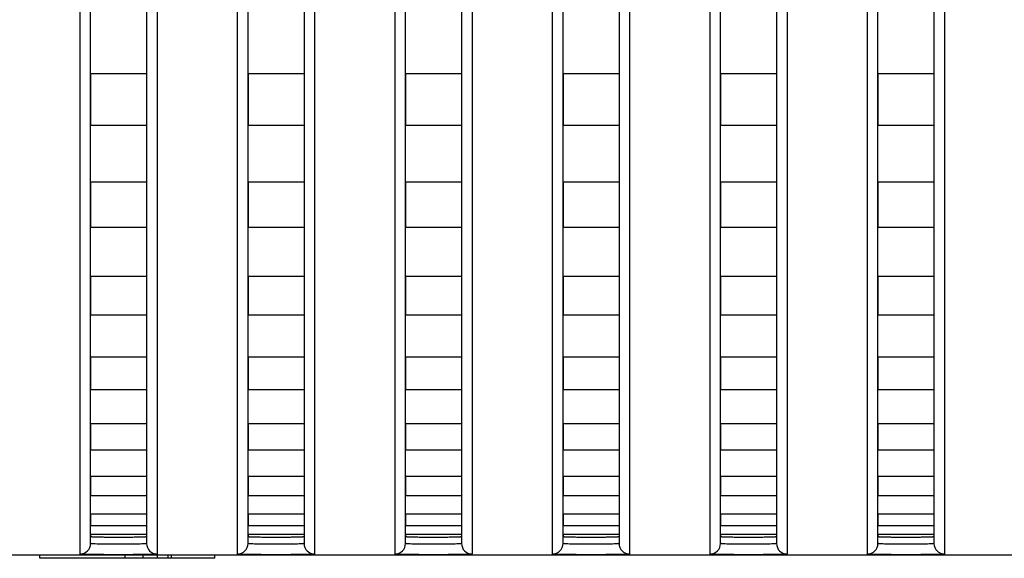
# Model space of a CAD drawing. Header units: millimetres. Extents: x -6054 to 364, y -1866 to 3094.
# Tile 256 of 256: x -4218 to -4190, y 1484 to 1499. Entities that reach past the tile are written whole.
import ezdxf

# ---------------------------------------------------------------- set-up
doc = ezdxf.new("R2010")
doc.units = ezdxf.units.MM
doc.header["$LTSCALE"] = 65.395
doc.layers.get('0').update_dxf_attribs({"linetype": 'CONTINUOUS'})

msp = doc.modelspace()

# ---------------------------------------------------------------- linework, layer by layer
at = {"linetype": 'Continuous'}
for p, q in [((-4215.723, 1484.478), (-4215.723, 1514.359)), ((-4214.123, 1514.359), (-4214.123, 1484.478)), ((-4211.223, 1484.478), (-4211.223, 1514.359)), ((-4209.623, 1514.359), (-4209.623, 1484.478)), ((-4206.723, 1484.478), (-4206.723, 1514.359)), ((-4205.123, 1514.359), (-4205.123, 1484.478)), ((-4202.223, 1484.478), (-4202.223, 1514.359)), ((-4200.623, 1514.359), (-4200.623, 1484.478)), ((-4197.723, 1484.478), (-4197.723, 1514.359)), ((-4196.123, 1514.359), (-4196.123, 1484.478)), ((-4193.223, 1484.478), (-4193.223, 1514.359)), ((-4191.623, 1514.359), (-4191.623, 1484.478)), ((-4216.023, 1484.178), (-4216.023, 1513.867)), ((-4213.823, 1513.867), (-4213.823, 1484.178)), ((-4211.523, 1484.178), (-4211.523, 1513.867)), ((-4209.323, 1513.867), (-4209.323, 1484.178)), ((-4207.023, 1484.178), (-4207.023, 1513.867)), ((-4204.823, 1513.867), (-4204.823, 1484.178)), ((-4202.523, 1484.178), (-4202.523, 1513.867)), ((-4200.323, 1513.867), (-4200.323, 1484.178)), ((-4198.023, 1484.178), (-4198.023, 1513.867)), ((-4195.823, 1513.867), (-4195.823, 1484.178)), ((-4193.523, 1484.178), (-4193.523, 1513.867)), ((-4191.323, 1513.867), (-4191.323, 1484.178)), ((-4215.723, 1497.91), (-4215.723, 1496.425)), ((-4215.723, 1497.91), (-4215.723, 1496.425)), ((-4214.123, 1497.91), (-4215.723, 1497.91)), ((-4214.123, 1497.91), (-4215.723, 1497.91)), ((-4214.123, 1497.91), (-4214.123, 1496.425)), ((-4214.123, 1497.91), (-4214.123, 1496.425)), ((-4211.223, 1497.91), (-4211.223, 1496.425)), ((-4211.223, 1497.91), (-4211.223, 1496.425)), ((-4209.623, 1497.91), (-4211.223, 1497.91)), ((-4209.623, 1497.91), (-4211.223, 1497.91)), ((-4209.623, 1497.91), (-4209.623, 1496.425)), ((-4209.623, 1497.91), (-4209.623, 1496.425)), ((-4206.723, 1497.91), (-4206.723, 1496.425)), ((-4206.723, 1497.91), (-4206.723, 1496.425)), ((-4205.123, 1497.91), (-4206.723, 1497.91)), ((-4205.123, 1497.91), (-4206.723, 1497.91)), ((-4205.123, 1497.91), (-4205.123, 1496.425)), ((-4205.123, 1497.91), (-4205.123, 1496.425)), ((-4202.223, 1497.91), (-4202.223, 1496.425)), ((-4202.223, 1497.91), (-4202.223, 1496.425)), ((-4200.623, 1497.91), (-4202.223, 1497.91)), ((-4200.623, 1497.91), (-4202.223, 1497.91)), ((-4200.623, 1497.91), (-4200.623, 1496.425)), ((-4200.623, 1497.91), (-4200.623, 1496.425)), ((-4197.723, 1497.91), (-4197.723, 1496.425)), ((-4197.723, 1497.91), (-4197.723, 1496.425)), ((-4196.123, 1497.91), (-4197.723, 1497.91)), ((-4196.123, 1497.91), (-4197.723, 1497.91)), ((-4196.123, 1497.91), (-4196.123, 1496.425)), ((-4196.123, 1497.91), (-4196.123, 1496.425)), ((-4193.223, 1497.91), (-4193.223, 1496.425)), ((-4193.223, 1497.91), (-4193.223, 1496.425)), ((-4191.623, 1497.91), (-4193.223, 1497.91)), ((-4191.623, 1497.91), (-4193.223, 1497.91)), ((-4191.623, 1497.91), (-4191.623, 1496.425)), ((-4191.623, 1497.91), (-4191.623, 1496.425)), ((-4214.123, 1496.425), (-4215.723, 1496.425)), ((-4214.123, 1496.425), (-4215.723, 1496.425)), ((-4209.623, 1496.425), (-4211.223, 1496.425)), ((-4209.623, 1496.425), (-4211.223, 1496.425)), ((-4205.123, 1496.425), (-4206.723, 1496.425)), ((-4205.123, 1496.425), (-4206.723, 1496.425)), ((-4200.623, 1496.425), (-4202.223, 1496.425)), ((-4200.623, 1496.425), (-4202.223, 1496.425)), ((-4196.123, 1496.425), (-4197.723, 1496.425)), ((-4196.123, 1496.425), (-4197.723, 1496.425)), ((-4191.623, 1496.425), (-4193.223, 1496.425)), ((-4191.623, 1496.425), (-4193.223, 1496.425)), ((-4215.723, 1494.806), (-4215.723, 1493.513)), ((-4215.723, 1494.806), (-4215.723, 1493.513)), ((-4214.123, 1494.806), (-4215.723, 1494.806)), ((-4214.123, 1494.806), (-4215.723, 1494.806)), ((-4214.123, 1494.806), (-4214.123, 1493.513)), ((-4214.123, 1494.806), (-4214.123, 1493.513)), ((-4211.223, 1494.806), (-4211.223, 1493.513)), ((-4211.223, 1494.806), (-4211.223, 1493.513)), ((-4209.623, 1494.806), (-4211.223, 1494.806)), ((-4209.623, 1494.806), (-4211.223, 1494.806)), ((-4209.623, 1494.806), (-4209.623, 1493.513)), ((-4209.623, 1494.806), (-4209.623, 1493.513)), ((-4206.723, 1494.806), (-4206.723, 1493.513)), ((-4206.723, 1494.806), (-4206.723, 1493.513)), ((-4205.123, 1494.806), (-4206.723, 1494.806)), ((-4205.123, 1494.806), (-4206.723, 1494.806)), ((-4205.123, 1494.806), (-4205.123, 1493.513)), ((-4205.123, 1494.806), (-4205.123, 1493.513)), ((-4202.223, 1494.806), (-4202.223, 1493.513)), ((-4202.223, 1494.806), (-4202.223, 1493.513)), ((-4200.623, 1494.806), (-4202.223, 1494.806)), ((-4200.623, 1494.806), (-4202.223, 1494.806)), ((-4200.623, 1494.806), (-4200.623, 1493.513)), ((-4200.623, 1494.806), (-4200.623, 1493.513)), ((-4197.723, 1494.806), (-4197.723, 1493.513)), ((-4197.723, 1494.806), (-4197.723, 1493.513)), ((-4196.123, 1494.806), (-4197.723, 1494.806)), ((-4196.123, 1494.806), (-4197.723, 1494.806)), ((-4196.123, 1494.806), (-4196.123, 1493.513)), ((-4196.123, 1494.806), (-4196.123, 1493.513)), ((-4193.223, 1494.806), (-4193.223, 1493.513)), ((-4193.223, 1494.806), (-4193.223, 1493.513)), ((-4191.623, 1494.806), (-4193.223, 1494.806)), ((-4191.623, 1494.806), (-4193.223, 1494.806)), ((-4191.623, 1494.806), (-4191.623, 1493.513)), ((-4191.623, 1494.806), (-4191.623, 1493.513)), ((-4214.123, 1493.513), (-4215.723, 1493.513)), ((-4214.123, 1493.513), (-4215.723, 1493.513)), ((-4209.623, 1493.513), (-4211.223, 1493.513)), ((-4209.623, 1493.513), (-4211.223, 1493.513)), ((-4205.123, 1493.513), (-4206.723, 1493.513)), ((-4205.123, 1493.513), (-4206.723, 1493.513)), ((-4200.623, 1493.513), (-4202.223, 1493.513)), ((-4200.623, 1493.513), (-4202.223, 1493.513)), ((-4196.123, 1493.513), (-4197.723, 1493.513)), ((-4196.123, 1493.513), (-4197.723, 1493.513)), ((-4191.623, 1493.513), (-4193.223, 1493.513)), ((-4191.623, 1493.513), (-4193.223, 1493.513)), ((-4215.723, 1492.112), (-4215.723, 1491.001)), ((-4215.723, 1492.112), (-4215.723, 1491.001)), ((-4214.123, 1492.112), (-4215.723, 1492.112)), ((-4214.123, 1492.112), (-4215.723, 1492.112)), ((-4214.123, 1492.112), (-4214.123, 1491.001)), ((-4214.123, 1492.112), (-4214.123, 1491.001)), ((-4211.223, 1492.112), (-4211.223, 1491.001)), ((-4211.223, 1492.112), (-4211.223, 1491.001)), ((-4209.623, 1492.112), (-4211.223, 1492.112)), ((-4209.623, 1492.112), (-4211.223, 1492.112)), ((-4209.623, 1492.112), (-4209.623, 1491.001)), ((-4209.623, 1492.112), (-4209.623, 1491.001)), ((-4206.723, 1492.112), (-4206.723, 1491.001)), ((-4206.723, 1492.112), (-4206.723, 1491.001)), ((-4205.123, 1492.112), (-4206.723, 1492.112)), ((-4205.123, 1492.112), (-4206.723, 1492.112)), ((-4205.123, 1492.112), (-4205.123, 1491.001)), ((-4205.123, 1492.112), (-4205.123, 1491.001)), ((-4202.223, 1492.112), (-4202.223, 1491.001)), ((-4202.223, 1492.112), (-4202.223, 1491.001)), ((-4200.623, 1492.112), (-4202.223, 1492.112)), ((-4200.623, 1492.112), (-4202.223, 1492.112)), ((-4200.623, 1492.112), (-4200.623, 1491.001)), ((-4200.623, 1492.112), (-4200.623, 1491.001)), ((-4197.723, 1492.112), (-4197.723, 1491.001)), ((-4197.723, 1492.112), (-4197.723, 1491.001)), ((-4196.123, 1492.112), (-4197.723, 1492.112)), ((-4196.123, 1492.112), (-4197.723, 1492.112)), ((-4196.123, 1492.112), (-4196.123, 1491.001)), ((-4196.123, 1492.112), (-4196.123, 1491.001)), ((-4193.223, 1492.112), (-4193.223, 1491.001)), ((-4193.223, 1492.112), (-4193.223, 1491.001)), ((-4191.623, 1492.112), (-4193.223, 1492.112)), ((-4191.623, 1492.112), (-4193.223, 1492.112)), ((-4191.623, 1492.112), (-4191.623, 1491.001)), ((-4191.623, 1492.112), (-4191.623, 1491.001)), ((-4214.123, 1491.001), (-4215.723, 1491.001)), ((-4214.123, 1491.001), (-4215.723, 1491.001)), ((-4209.623, 1491.001), (-4211.223, 1491.001)), ((-4209.623, 1491.001), (-4211.223, 1491.001)), ((-4205.123, 1491.001), (-4206.723, 1491.001)), ((-4205.123, 1491.001), (-4206.723, 1491.001)), ((-4200.623, 1491.001), (-4202.223, 1491.001)), ((-4200.623, 1491.001), (-4202.223, 1491.001)), ((-4196.123, 1491.001), (-4197.723, 1491.001)), ((-4196.123, 1491.001), (-4197.723, 1491.001)), ((-4191.623, 1491.001), (-4193.223, 1491.001)), ((-4191.623, 1491.001), (-4193.223, 1491.001)), ((-4215.723, 1489.808), (-4215.723, 1488.875)), ((-4215.723, 1489.808), (-4215.723, 1488.875)), ((-4214.123, 1489.808), (-4215.723, 1489.808)), ((-4214.123, 1489.808), (-4215.723, 1489.808)), ((-4214.123, 1489.808), (-4214.123, 1488.875)), ((-4214.123, 1489.808), (-4214.123, 1488.875)), ((-4211.223, 1489.808), (-4211.223, 1488.875)), ((-4211.223, 1489.808), (-4211.223, 1488.875)), ((-4209.623, 1489.808), (-4211.223, 1489.808)), ((-4209.623, 1489.808), (-4211.223, 1489.808)), ((-4209.623, 1489.808), (-4209.623, 1488.875)), ((-4209.623, 1489.808), (-4209.623, 1488.875)), ((-4206.723, 1489.808), (-4206.723, 1488.875)), ((-4206.723, 1489.808), (-4206.723, 1488.875)), ((-4205.123, 1489.808), (-4206.723, 1489.808)), ((-4205.123, 1489.808), (-4206.723, 1489.808)), ((-4205.123, 1489.808), (-4205.123, 1488.875)), ((-4205.123, 1489.808), (-4205.123, 1488.875)), ((-4202.223, 1489.808), (-4202.223, 1488.875)), ((-4202.223, 1489.808), (-4202.223, 1488.875)), ((-4200.623, 1489.808), (-4202.223, 1489.808)), ((-4200.623, 1489.808), (-4202.223, 1489.808)), ((-4200.623, 1489.808), (-4200.623, 1488.875)), ((-4200.623, 1489.808), (-4200.623, 1488.875)), ((-4197.723, 1489.808), (-4197.723, 1488.875)), ((-4197.723, 1489.808), (-4197.723, 1488.875)), ((-4196.123, 1489.808), (-4197.723, 1489.808)), ((-4196.123, 1489.808), (-4197.723, 1489.808)), ((-4196.123, 1489.808), (-4196.123, 1488.875)), ((-4196.123, 1489.808), (-4196.123, 1488.875)), ((-4193.223, 1489.808), (-4193.223, 1488.875)), ((-4193.223, 1489.808), (-4193.223, 1488.875)), ((-4191.623, 1489.808), (-4193.223, 1489.808)), ((-4191.623, 1489.808), (-4193.223, 1489.808)), ((-4191.623, 1489.808), (-4191.623, 1488.875)), ((-4191.623, 1489.808), (-4191.623, 1488.875)), ((-4214.123, 1488.875), (-4215.723, 1488.875)), ((-4214.123, 1488.875), (-4215.723, 1488.875)), ((-4209.623, 1488.875), (-4211.223, 1488.875)), ((-4209.623, 1488.875), (-4211.223, 1488.875)), ((-4205.123, 1488.875), (-4206.723, 1488.875)), ((-4205.123, 1488.875), (-4206.723, 1488.875)), ((-4200.623, 1488.875), (-4202.223, 1488.875)), ((-4200.623, 1488.875), (-4202.223, 1488.875)), ((-4196.123, 1488.875), (-4197.723, 1488.875)), ((-4196.123, 1488.875), (-4197.723, 1488.875)), ((-4191.623, 1488.875), (-4193.223, 1488.875)), ((-4191.623, 1488.875), (-4193.223, 1488.875)), ((-4215.723, 1487.894), (-4215.723, 1487.148)), ((-4215.723, 1487.894), (-4215.723, 1487.148)), ((-4214.123, 1487.894), (-4215.723, 1487.894)), ((-4214.123, 1487.894), (-4215.723, 1487.894)), ((-4214.123, 1487.894), (-4214.123, 1487.148)), ((-4214.123, 1487.894), (-4214.123, 1487.148)), ((-4211.223, 1487.894), (-4211.223, 1487.148)), ((-4211.223, 1487.894), (-4211.223, 1487.148)), ((-4209.623, 1487.894), (-4211.223, 1487.894)), ((-4209.623, 1487.894), (-4211.223, 1487.894)), ((-4209.623, 1487.894), (-4209.623, 1487.148)), ((-4209.623, 1487.894), (-4209.623, 1487.148)), ((-4206.723, 1487.894), (-4206.723, 1487.148)), ((-4206.723, 1487.894), (-4206.723, 1487.148)), ((-4205.123, 1487.894), (-4206.723, 1487.894)), ((-4205.123, 1487.894), (-4206.723, 1487.894)), ((-4205.123, 1487.894), (-4205.123, 1487.148)), ((-4205.123, 1487.894), (-4205.123, 1487.148)), ((-4202.223, 1487.894), (-4202.223, 1487.148)), ((-4202.223, 1487.894), (-4202.223, 1487.148)), ((-4200.623, 1487.894), (-4202.223, 1487.894)), ((-4200.623, 1487.894), (-4202.223, 1487.894)), ((-4200.623, 1487.894), (-4200.623, 1487.148)), ((-4200.623, 1487.894), (-4200.623, 1487.148)), ((-4197.723, 1487.894), (-4197.723, 1487.148)), ((-4197.723, 1487.894), (-4197.723, 1487.148)), ((-4196.123, 1487.894), (-4197.723, 1487.894)), ((-4196.123, 1487.894), (-4197.723, 1487.894)), ((-4196.123, 1487.894), (-4196.123, 1487.148)), ((-4196.123, 1487.894), (-4196.123, 1487.148)), ((-4193.223, 1487.894), (-4193.223, 1487.148)), ((-4193.223, 1487.894), (-4193.223, 1487.148)), ((-4191.623, 1487.894), (-4193.223, 1487.894)), ((-4191.623, 1487.894), (-4193.223, 1487.894)), ((-4191.623, 1487.894), (-4191.623, 1487.148)), ((-4191.623, 1487.894), (-4191.623, 1487.148)), ((-4214.123, 1487.148), (-4215.723, 1487.148)), ((-4214.123, 1487.148), (-4215.723, 1487.148)), ((-4209.623, 1487.148), (-4211.223, 1487.148)), ((-4209.623, 1487.148), (-4211.223, 1487.148)), ((-4205.123, 1487.148), (-4206.723, 1487.148)), ((-4205.123, 1487.148), (-4206.723, 1487.148)), ((-4200.623, 1487.148), (-4202.223, 1487.148)), ((-4200.623, 1487.148), (-4202.223, 1487.148)), ((-4196.123, 1487.148), (-4197.723, 1487.148)), ((-4196.123, 1487.148), (-4197.723, 1487.148)), ((-4191.623, 1487.148), (-4193.223, 1487.148)), ((-4191.623, 1487.148), (-4193.223, 1487.148)), ((-4215.723, 1486.389), (-4215.723, 1485.837)), ((-4215.723, 1486.389), (-4215.723, 1485.837)), ((-4214.123, 1486.389), (-4215.723, 1486.389)), ((-4214.123, 1486.389), (-4215.723, 1486.389)), ((-4214.123, 1486.389), (-4214.123, 1485.837)), ((-4214.123, 1486.389), (-4214.123, 1485.837)), ((-4211.223, 1486.389), (-4211.223, 1485.837)), ((-4211.223, 1486.389), (-4211.223, 1485.837)), ((-4209.623, 1486.389), (-4211.223, 1486.389)), ((-4209.623, 1486.389), (-4211.223, 1486.389)), ((-4209.623, 1486.389), (-4209.623, 1485.837)), ((-4209.623, 1486.389), (-4209.623, 1485.837)), ((-4206.723, 1486.389), (-4206.723, 1485.837)), ((-4206.723, 1486.389), (-4206.723, 1485.837)), ((-4205.123, 1486.389), (-4206.723, 1486.389)), ((-4205.123, 1486.389), (-4206.723, 1486.389)), ((-4205.123, 1486.389), (-4205.123, 1485.837)), ((-4205.123, 1486.389), (-4205.123, 1485.837)), ((-4202.223, 1486.389), (-4202.223, 1485.837)), ((-4202.223, 1486.389), (-4202.223, 1485.837)), ((-4200.623, 1486.389), (-4202.223, 1486.389)), ((-4200.623, 1486.389), (-4202.223, 1486.389)), ((-4200.623, 1486.389), (-4200.623, 1485.837)), ((-4200.623, 1486.389), (-4200.623, 1485.837)), ((-4197.723, 1486.389), (-4197.723, 1485.837)), ((-4197.723, 1486.389), (-4197.723, 1485.837)), ((-4196.123, 1486.389), (-4197.723, 1486.389)), ((-4196.123, 1486.389), (-4197.723, 1486.389)), ((-4196.123, 1486.389), (-4196.123, 1485.837)), ((-4196.123, 1486.389), (-4196.123, 1485.837)), ((-4193.223, 1486.389), (-4193.223, 1485.837)), ((-4193.223, 1486.389), (-4193.223, 1485.837)), ((-4191.623, 1486.389), (-4193.223, 1486.389)), ((-4191.623, 1486.389), (-4193.223, 1486.389)), ((-4191.623, 1486.389), (-4191.623, 1485.837)), ((-4191.623, 1486.389), (-4191.623, 1485.837)), ((-4214.123, 1485.837), (-4215.723, 1485.837)), ((-4214.123, 1485.837), (-4215.723, 1485.837)), ((-4209.623, 1485.837), (-4211.223, 1485.837)), ((-4209.623, 1485.837), (-4211.223, 1485.837)), ((-4205.123, 1485.837), (-4206.723, 1485.837)), ((-4205.123, 1485.837), (-4206.723, 1485.837)), ((-4200.623, 1485.837), (-4202.223, 1485.837)), ((-4200.623, 1485.837), (-4202.223, 1485.837)), ((-4196.123, 1485.837), (-4197.723, 1485.837)), ((-4196.123, 1485.837), (-4197.723, 1485.837)), ((-4191.623, 1485.837), (-4193.223, 1485.837)), ((-4191.623, 1485.837), (-4193.223, 1485.837)), ((-4215.723, 1485.315), (-4215.723, 1484.98)), ((-4215.723, 1485.315), (-4215.723, 1484.98)), ((-4214.123, 1485.315), (-4215.723, 1485.315)), ((-4214.123, 1485.315), (-4215.723, 1485.315)), ((-4214.123, 1485.315), (-4214.123, 1484.98)), ((-4214.123, 1485.315), (-4214.123, 1484.98)), ((-4211.223, 1485.315), (-4211.223, 1484.98)), ((-4211.223, 1485.315), (-4211.223, 1484.98)), ((-4209.623, 1485.315), (-4211.223, 1485.315)), ((-4209.623, 1485.315), (-4211.223, 1485.315)), ((-4209.623, 1485.315), (-4209.623, 1484.98)), ((-4209.623, 1485.315), (-4209.623, 1484.98)), ((-4206.723, 1485.315), (-4206.723, 1484.98)), ((-4206.723, 1485.315), (-4206.723, 1484.98)), ((-4205.123, 1485.315), (-4206.723, 1485.315)), ((-4205.123, 1485.315), (-4206.723, 1485.315)), ((-4205.123, 1485.315), (-4205.123, 1484.98)), ((-4205.123, 1485.315), (-4205.123, 1484.98)), ((-4202.223, 1485.315), (-4202.223, 1484.98)), ((-4202.223, 1485.315), (-4202.223, 1484.98)), ((-4200.623, 1485.315), (-4202.223, 1485.315)), ((-4200.623, 1485.315), (-4202.223, 1485.315)), ((-4200.623, 1485.315), (-4200.623, 1484.98)), ((-4200.623, 1485.315), (-4200.623, 1484.98)), ((-4197.723, 1485.315), (-4197.723, 1484.98)), ((-4197.723, 1485.315), (-4197.723, 1484.98)), ((-4196.123, 1485.315), (-4197.723, 1485.315)), ((-4196.123, 1485.315), (-4197.723, 1485.315)), ((-4196.123, 1485.315), (-4196.123, 1484.98)), ((-4196.123, 1485.315), (-4196.123, 1484.98)), ((-4193.223, 1485.315), (-4193.223, 1484.98)), ((-4193.223, 1485.315), (-4193.223, 1484.98)), ((-4191.623, 1485.315), (-4193.223, 1485.315)), ((-4191.623, 1485.315), (-4193.223, 1485.315)), ((-4191.623, 1485.315), (-4191.623, 1484.98)), ((-4191.623, 1485.315), (-4191.623, 1484.98)), ((-4214.123, 1484.98), (-4215.723, 1484.98)), ((-4214.123, 1484.98), (-4215.723, 1484.98)), ((-4209.623, 1484.98), (-4211.223, 1484.98)), ((-4209.623, 1484.98), (-4211.223, 1484.98)), ((-4205.123, 1484.98), (-4206.723, 1484.98)), ((-4205.123, 1484.98), (-4206.723, 1484.98)), ((-4200.623, 1484.98), (-4202.223, 1484.98)), ((-4200.623, 1484.98), (-4202.223, 1484.98)), ((-4196.123, 1484.98), (-4197.723, 1484.98)), ((-4196.123, 1484.98), (-4197.723, 1484.98)), ((-4191.623, 1484.98), (-4193.223, 1484.98)), ((-4191.623, 1484.98), (-4193.223, 1484.98)), ((-4215.723, 1484.731), (-4215.723, 1484.678)), ((-4215.723, 1484.731), (-4215.723, 1484.678)), ((-4214.123, 1484.731), (-4215.723, 1484.731)), ((-4214.123, 1484.731), (-4215.723, 1484.731)), ((-4214.123, 1484.731), (-4214.123, 1484.678)), ((-4214.123, 1484.731), (-4214.123, 1484.678)), ((-4211.223, 1484.731), (-4211.223, 1484.678)), ((-4211.223, 1484.731), (-4211.223, 1484.678)), ((-4209.623, 1484.731), (-4211.223, 1484.731)), ((-4209.623, 1484.731), (-4211.223, 1484.731)), ((-4209.623, 1484.731), (-4209.623, 1484.678)), ((-4209.623, 1484.731), (-4209.623, 1484.678)), ((-4206.723, 1484.731), (-4206.723, 1484.678)), ((-4206.723, 1484.731), (-4206.723, 1484.678)), ((-4205.123, 1484.731), (-4206.723, 1484.731)), ((-4205.123, 1484.731), (-4206.723, 1484.731)), ((-4205.123, 1484.731), (-4205.123, 1484.678)), ((-4205.123, 1484.731), (-4205.123, 1484.678)), ((-4202.223, 1484.731), (-4202.223, 1484.678)), ((-4202.223, 1484.731), (-4202.223, 1484.678)), ((-4200.623, 1484.731), (-4202.223, 1484.731)), ((-4200.623, 1484.731), (-4202.223, 1484.731)), ((-4200.623, 1484.731), (-4200.623, 1484.678)), ((-4200.623, 1484.731), (-4200.623, 1484.678)), ((-4197.723, 1484.731), (-4197.723, 1484.678)), ((-4197.723, 1484.731), (-4197.723, 1484.678)), ((-4196.123, 1484.731), (-4197.723, 1484.731)), ((-4196.123, 1484.731), (-4197.723, 1484.731)), ((-4196.123, 1484.731), (-4196.123, 1484.678)), ((-4196.123, 1484.731), (-4196.123, 1484.678)), ((-4193.223, 1484.731), (-4193.223, 1484.678)), ((-4193.223, 1484.731), (-4193.223, 1484.678)), ((-4191.623, 1484.731), (-4193.223, 1484.731)), ((-4191.623, 1484.731), (-4193.223, 1484.731)), ((-4191.623, 1484.731), (-4191.623, 1484.678)), ((-4191.623, 1484.731), (-4191.623, 1484.678)), ((-4432.673, 1484.154), (-3353.673, 1484.154)), ((-4217.173, 1484.054), (-4217.173, 1484.154)), ((-4214.73, 1484.054), (-4214.73, 1484.154)), ((-4214.221, 1484.054), (-4214.221, 1484.154)), ((-4213.814, 1484.054), (-4213.814, 1484.154)), ((-4213.508, 1484.054), (-4213.508, 1484.154)), ((-4213.407, 1484.054), (-4213.407, 1484.154)), ((-4212.173, 1484.054), (-4212.173, 1484.154)), ((-4212.173, 1484.054), (-4217.173, 1484.054))]:
    msp.add_line(p, q, dxfattribs=at)
for centre, start, end in [((-4216.023, 1484.478), 269.9896, 359.9896), ((-4213.823, 1484.478), 180.0104, 270.0104), ((-4211.523, 1484.478), 269.9896, 359.9896), ((-4209.323, 1484.478), 180.0104, 270.0104), ((-4207.023, 1484.478), 269.9896, 359.9896), ((-4204.823, 1484.478), 180.0104, 270.0104), ((-4202.523, 1484.478), 269.9896, 359.9896), ((-4200.323, 1484.478), 180.0104, 270.0104), ((-4198.023, 1484.478), 269.9896, 359.9896), ((-4195.823, 1484.478), 180.0104, 270.0104), ((-4193.523, 1484.478), 269.9896, 359.9896), ((-4191.323, 1484.478), 180.0104, 270.0104)]:
    msp.add_arc(centre, 0.3, start, end, dxfattribs=at)
for points, knots in [([(-4215.723, 1484.678), (-4215.723, 1484.676), (-4215.716, 1484.675), (-4215.706, 1484.673), (-4215.686, 1484.672), (-4215.66, 1484.67), (-4215.626, 1484.668), (-4215.569, 1484.667), (-4215.482, 1484.665), (-4215.362, 1484.663), (-4215.225, 1484.662), (-4215.077, 1484.661), (-4214.923, 1484.661), (-4214.769, 1484.661), (-4214.621, 1484.662), (-4214.484, 1484.663), (-4214.365, 1484.665), (-4214.278, 1484.667), (-4214.22, 1484.668), (-4214.186, 1484.67), (-4214.16, 1484.672), (-4214.14, 1484.673), (-4214.131, 1484.675), (-4214.123, 1484.676), (-4214.123, 1484.678)], [0, 0, 0, 0, 0.002721, 0.01001, 0.021969, 0.038509, 0.059481, 0.084689, 0.146812, 0.222502, 0.308855, 0.402555, 0.5, 0.597445, 0.691145, 0.777498, 0.853188, 0.915311, 0.940519, 0.961491, 0.978031, 0.98999, 0.997279, 1, 1, 1, 1]), ([(-4215.723, 1484.678), (-4215.723, 1484.676), (-4215.716, 1484.675), (-4215.706, 1484.673), (-4215.686, 1484.672), (-4215.66, 1484.67), (-4215.626, 1484.668), (-4215.569, 1484.667), (-4215.482, 1484.665), (-4215.362, 1484.663), (-4215.225, 1484.662), (-4215.077, 1484.661), (-4214.923, 1484.661), (-4214.769, 1484.661), (-4214.621, 1484.662), (-4214.484, 1484.663), (-4214.365, 1484.665), (-4214.278, 1484.667), (-4214.22, 1484.668), (-4214.186, 1484.67), (-4214.16, 1484.672), (-4214.14, 1484.673), (-4214.131, 1484.675), (-4214.123, 1484.676), (-4214.123, 1484.678)], [0, 0, 0, 0, 0.002721, 0.01001, 0.021969, 0.038509, 0.059481, 0.084689, 0.146812, 0.222502, 0.308855, 0.402555, 0.5, 0.597445, 0.691145, 0.777498, 0.853188, 0.915311, 0.940519, 0.961491, 0.978031, 0.98999, 0.997279, 1, 1, 1, 1]), ([(-4215.723, 1484.678), (-4215.723, 1484.676), (-4215.716, 1484.675), (-4215.706, 1484.673), (-4215.686, 1484.672), (-4215.66, 1484.67), (-4215.626, 1484.668), (-4215.569, 1484.667), (-4215.482, 1484.665), (-4215.362, 1484.663), (-4215.225, 1484.662), (-4215.077, 1484.661), (-4214.923, 1484.661), (-4214.769, 1484.661), (-4214.621, 1484.662), (-4214.484, 1484.663), (-4214.365, 1484.665), (-4214.278, 1484.667), (-4214.22, 1484.668), (-4214.186, 1484.67), (-4214.16, 1484.672), (-4214.14, 1484.673), (-4214.131, 1484.675), (-4214.123, 1484.676), (-4214.123, 1484.678)], [0, 0, 0, 0, 0.002721, 0.01001, 0.021969, 0.038509, 0.059481, 0.084689, 0.146812, 0.222502, 0.308855, 0.402555, 0.5, 0.597445, 0.691145, 0.777498, 0.853188, 0.915311, 0.940519, 0.961491, 0.978031, 0.98999, 0.997279, 1, 1, 1, 1]), ([(-4211.223, 1484.678), (-4211.223, 1484.676), (-4211.216, 1484.675), (-4211.206, 1484.673), (-4211.186, 1484.672), (-4211.16, 1484.67), (-4211.126, 1484.668), (-4211.069, 1484.667), (-4210.982, 1484.665), (-4210.862, 1484.663), (-4210.725, 1484.662), (-4210.577, 1484.661), (-4210.423, 1484.661), (-4210.269, 1484.661), (-4210.121, 1484.662), (-4209.984, 1484.663), (-4209.865, 1484.665), (-4209.778, 1484.667), (-4209.72, 1484.668), (-4209.686, 1484.67), (-4209.66, 1484.672), (-4209.64, 1484.673), (-4209.631, 1484.675), (-4209.623, 1484.676), (-4209.623, 1484.678)], [0, 0, 0, 0, 0.002721, 0.01001, 0.021969, 0.038509, 0.059481, 0.084689, 0.146812, 0.222502, 0.308855, 0.402555, 0.5, 0.597445, 0.691145, 0.777498, 0.853188, 0.915311, 0.940519, 0.961491, 0.978031, 0.98999, 0.997279, 1, 1, 1, 1]), ([(-4211.223, 1484.678), (-4211.223, 1484.676), (-4211.216, 1484.675), (-4211.206, 1484.673), (-4211.186, 1484.672), (-4211.16, 1484.67), (-4211.126, 1484.668), (-4211.069, 1484.667), (-4210.982, 1484.665), (-4210.862, 1484.663), (-4210.725, 1484.662), (-4210.577, 1484.661), (-4210.423, 1484.661), (-4210.269, 1484.661), (-4210.121, 1484.662), (-4209.984, 1484.663), (-4209.865, 1484.665), (-4209.778, 1484.667), (-4209.72, 1484.668), (-4209.686, 1484.67), (-4209.66, 1484.672), (-4209.64, 1484.673), (-4209.631, 1484.675), (-4209.623, 1484.676), (-4209.623, 1484.678)], [0, 0, 0, 0, 0.002721, 0.01001, 0.021969, 0.038509, 0.059481, 0.084689, 0.146812, 0.222502, 0.308855, 0.402555, 0.5, 0.597445, 0.691145, 0.777498, 0.853188, 0.915311, 0.940519, 0.961491, 0.978031, 0.98999, 0.997279, 1, 1, 1, 1]), ([(-4211.223, 1484.678), (-4211.223, 1484.676), (-4211.216, 1484.675), (-4211.206, 1484.673), (-4211.186, 1484.672), (-4211.16, 1484.67), (-4211.126, 1484.668), (-4211.069, 1484.667), (-4210.982, 1484.665), (-4210.862, 1484.663), (-4210.725, 1484.662), (-4210.577, 1484.661), (-4210.423, 1484.661), (-4210.269, 1484.661), (-4210.121, 1484.662), (-4209.984, 1484.663), (-4209.865, 1484.665), (-4209.778, 1484.667), (-4209.72, 1484.668), (-4209.686, 1484.67), (-4209.66, 1484.672), (-4209.64, 1484.673), (-4209.631, 1484.675), (-4209.623, 1484.676), (-4209.623, 1484.678)], [0, 0, 0, 0, 0.002721, 0.01001, 0.021969, 0.038509, 0.059481, 0.084689, 0.146812, 0.222502, 0.308855, 0.402555, 0.5, 0.597445, 0.691145, 0.777498, 0.853188, 0.915311, 0.940519, 0.961491, 0.978031, 0.98999, 0.997279, 1, 1, 1, 1]), ([(-4206.723, 1484.678), (-4206.723, 1484.676), (-4206.716, 1484.675), (-4206.706, 1484.673), (-4206.686, 1484.672), (-4206.66, 1484.67), (-4206.626, 1484.668), (-4206.569, 1484.667), (-4206.482, 1484.665), (-4206.362, 1484.663), (-4206.225, 1484.662), (-4206.077, 1484.661), (-4205.923, 1484.661), (-4205.769, 1484.661), (-4205.621, 1484.662), (-4205.484, 1484.663), (-4205.365, 1484.665), (-4205.278, 1484.667), (-4205.22, 1484.668), (-4205.186, 1484.67), (-4205.16, 1484.672), (-4205.14, 1484.673), (-4205.131, 1484.675), (-4205.123, 1484.676), (-4205.123, 1484.678)], [0, 0, 0, 0, 0.002721, 0.01001, 0.021969, 0.038509, 0.059481, 0.084689, 0.146812, 0.222502, 0.308855, 0.402555, 0.5, 0.597445, 0.691145, 0.777498, 0.853188, 0.915311, 0.940519, 0.961491, 0.978031, 0.98999, 0.997279, 1, 1, 1, 1]), ([(-4206.723, 1484.678), (-4206.723, 1484.676), (-4206.716, 1484.675), (-4206.706, 1484.673), (-4206.686, 1484.672), (-4206.66, 1484.67), (-4206.626, 1484.668), (-4206.569, 1484.667), (-4206.482, 1484.665), (-4206.362, 1484.663), (-4206.225, 1484.662), (-4206.077, 1484.661), (-4205.923, 1484.661), (-4205.769, 1484.661), (-4205.621, 1484.662), (-4205.484, 1484.663), (-4205.365, 1484.665), (-4205.278, 1484.667), (-4205.22, 1484.668), (-4205.186, 1484.67), (-4205.16, 1484.672), (-4205.14, 1484.673), (-4205.131, 1484.675), (-4205.123, 1484.676), (-4205.123, 1484.678)], [0, 0, 0, 0, 0.002721, 0.01001, 0.021969, 0.038509, 0.059481, 0.084689, 0.146812, 0.222502, 0.308855, 0.402555, 0.5, 0.597445, 0.691145, 0.777498, 0.853188, 0.915311, 0.940519, 0.961491, 0.978031, 0.98999, 0.997279, 1, 1, 1, 1]), ([(-4206.723, 1484.678), (-4206.723, 1484.676), (-4206.716, 1484.675), (-4206.706, 1484.673), (-4206.686, 1484.672), (-4206.66, 1484.67), (-4206.626, 1484.668), (-4206.569, 1484.667), (-4206.482, 1484.665), (-4206.362, 1484.663), (-4206.225, 1484.662), (-4206.077, 1484.661), (-4205.923, 1484.661), (-4205.769, 1484.661), (-4205.621, 1484.662), (-4205.484, 1484.663), (-4205.365, 1484.665), (-4205.278, 1484.667), (-4205.22, 1484.668), (-4205.186, 1484.67), (-4205.16, 1484.672), (-4205.14, 1484.673), (-4205.131, 1484.675), (-4205.123, 1484.676), (-4205.123, 1484.678)], [0, 0, 0, 0, 0.002721, 0.01001, 0.021969, 0.038509, 0.059481, 0.084689, 0.146812, 0.222502, 0.308855, 0.402555, 0.5, 0.597445, 0.691145, 0.777498, 0.853188, 0.915311, 0.940519, 0.961491, 0.978031, 0.98999, 0.997279, 1, 1, 1, 1]), ([(-4202.223, 1484.678), (-4202.223, 1484.676), (-4202.216, 1484.675), (-4202.206, 1484.673), (-4202.186, 1484.672), (-4202.16, 1484.67), (-4202.126, 1484.668), (-4202.069, 1484.667), (-4201.982, 1484.665), (-4201.862, 1484.663), (-4201.725, 1484.662), (-4201.577, 1484.661), (-4201.423, 1484.661), (-4201.269, 1484.661), (-4201.121, 1484.662), (-4200.984, 1484.663), (-4200.865, 1484.665), (-4200.778, 1484.667), (-4200.72, 1484.668), (-4200.686, 1484.67), (-4200.66, 1484.672), (-4200.64, 1484.673), (-4200.631, 1484.675), (-4200.623, 1484.676), (-4200.623, 1484.678)], [0, 0, 0, 0, 0.002721, 0.01001, 0.021969, 0.038509, 0.059481, 0.084689, 0.146812, 0.222502, 0.308855, 0.402555, 0.5, 0.597445, 0.691145, 0.777498, 0.853188, 0.915311, 0.940519, 0.961491, 0.978031, 0.98999, 0.997279, 1, 1, 1, 1]), ([(-4202.223, 1484.678), (-4202.223, 1484.676), (-4202.216, 1484.675), (-4202.206, 1484.673), (-4202.186, 1484.672), (-4202.16, 1484.67), (-4202.126, 1484.668), (-4202.069, 1484.667), (-4201.982, 1484.665), (-4201.862, 1484.663), (-4201.725, 1484.662), (-4201.577, 1484.661), (-4201.423, 1484.661), (-4201.269, 1484.661), (-4201.121, 1484.662), (-4200.984, 1484.663), (-4200.865, 1484.665), (-4200.778, 1484.667), (-4200.72, 1484.668), (-4200.686, 1484.67), (-4200.66, 1484.672), (-4200.64, 1484.673), (-4200.631, 1484.675), (-4200.623, 1484.676), (-4200.623, 1484.678)], [0, 0, 0, 0, 0.002721, 0.01001, 0.021969, 0.038509, 0.059481, 0.084689, 0.146812, 0.222502, 0.308855, 0.402555, 0.5, 0.597445, 0.691145, 0.777498, 0.853188, 0.915311, 0.940519, 0.961491, 0.978031, 0.98999, 0.997279, 1, 1, 1, 1]), ([(-4202.223, 1484.678), (-4202.223, 1484.676), (-4202.216, 1484.675), (-4202.206, 1484.673), (-4202.186, 1484.672), (-4202.16, 1484.67), (-4202.126, 1484.668), (-4202.069, 1484.667), (-4201.982, 1484.665), (-4201.862, 1484.663), (-4201.725, 1484.662), (-4201.577, 1484.661), (-4201.423, 1484.661), (-4201.269, 1484.661), (-4201.121, 1484.662), (-4200.984, 1484.663), (-4200.865, 1484.665), (-4200.778, 1484.667), (-4200.72, 1484.668), (-4200.686, 1484.67), (-4200.66, 1484.672), (-4200.64, 1484.673), (-4200.631, 1484.675), (-4200.623, 1484.676), (-4200.623, 1484.678)], [0, 0, 0, 0, 0.002721, 0.01001, 0.021969, 0.038509, 0.059481, 0.084689, 0.146812, 0.222502, 0.308855, 0.402555, 0.5, 0.597445, 0.691145, 0.777498, 0.853188, 0.915311, 0.940519, 0.961491, 0.978031, 0.98999, 0.997279, 1, 1, 1, 1]), ([(-4197.723, 1484.678), (-4197.723, 1484.676), (-4197.716, 1484.675), (-4197.706, 1484.673), (-4197.686, 1484.672), (-4197.66, 1484.67), (-4197.626, 1484.668), (-4197.569, 1484.667), (-4197.482, 1484.665), (-4197.362, 1484.663), (-4197.225, 1484.662), (-4197.077, 1484.661), (-4196.923, 1484.661), (-4196.769, 1484.661), (-4196.621, 1484.662), (-4196.484, 1484.663), (-4196.365, 1484.665), (-4196.278, 1484.667), (-4196.22, 1484.668), (-4196.186, 1484.67), (-4196.16, 1484.672), (-4196.14, 1484.673), (-4196.131, 1484.675), (-4196.123, 1484.676), (-4196.123, 1484.678)], [0, 0, 0, 0, 0.002721, 0.01001, 0.021969, 0.038509, 0.059481, 0.084689, 0.146812, 0.222502, 0.308855, 0.402555, 0.5, 0.597445, 0.691145, 0.777498, 0.853188, 0.915311, 0.940519, 0.961491, 0.978031, 0.98999, 0.997279, 1, 1, 1, 1]), ([(-4197.723, 1484.678), (-4197.723, 1484.676), (-4197.716, 1484.675), (-4197.706, 1484.673), (-4197.686, 1484.672), (-4197.66, 1484.67), (-4197.626, 1484.668), (-4197.569, 1484.667), (-4197.482, 1484.665), (-4197.362, 1484.663), (-4197.225, 1484.662), (-4197.077, 1484.661), (-4196.923, 1484.661), (-4196.769, 1484.661), (-4196.621, 1484.662), (-4196.484, 1484.663), (-4196.365, 1484.665), (-4196.278, 1484.667), (-4196.22, 1484.668), (-4196.186, 1484.67), (-4196.16, 1484.672), (-4196.14, 1484.673), (-4196.131, 1484.675), (-4196.123, 1484.676), (-4196.123, 1484.678)], [0, 0, 0, 0, 0.002721, 0.01001, 0.021969, 0.038509, 0.059481, 0.084689, 0.146812, 0.222502, 0.308855, 0.402555, 0.5, 0.597445, 0.691145, 0.777498, 0.853188, 0.915311, 0.940519, 0.961491, 0.978031, 0.98999, 0.997279, 1, 1, 1, 1]), ([(-4197.723, 1484.678), (-4197.723, 1484.676), (-4197.716, 1484.675), (-4197.706, 1484.673), (-4197.686, 1484.672), (-4197.66, 1484.67), (-4197.626, 1484.668), (-4197.569, 1484.667), (-4197.482, 1484.665), (-4197.362, 1484.663), (-4197.225, 1484.662), (-4197.077, 1484.661), (-4196.923, 1484.661), (-4196.769, 1484.661), (-4196.621, 1484.662), (-4196.484, 1484.663), (-4196.365, 1484.665), (-4196.278, 1484.667), (-4196.22, 1484.668), (-4196.186, 1484.67), (-4196.16, 1484.672), (-4196.14, 1484.673), (-4196.131, 1484.675), (-4196.123, 1484.676), (-4196.123, 1484.678)], [0, 0, 0, 0, 0.002721, 0.01001, 0.021969, 0.038509, 0.059481, 0.084689, 0.146812, 0.222502, 0.308855, 0.402555, 0.5, 0.597445, 0.691145, 0.777498, 0.853188, 0.915311, 0.940519, 0.961491, 0.978031, 0.98999, 0.997279, 1, 1, 1, 1]), ([(-4193.223, 1484.678), (-4193.223, 1484.676), (-4193.216, 1484.675), (-4193.206, 1484.673), (-4193.186, 1484.672), (-4193.16, 1484.67), (-4193.126, 1484.668), (-4193.069, 1484.667), (-4192.982, 1484.665), (-4192.862, 1484.663), (-4192.725, 1484.662), (-4192.577, 1484.661), (-4192.423, 1484.661), (-4192.269, 1484.661), (-4192.121, 1484.662), (-4191.984, 1484.663), (-4191.865, 1484.665), (-4191.778, 1484.667), (-4191.72, 1484.668), (-4191.686, 1484.67), (-4191.66, 1484.672), (-4191.64, 1484.673), (-4191.631, 1484.675), (-4191.623, 1484.676), (-4191.623, 1484.678)], [0, 0, 0, 0, 0.002721, 0.01001, 0.021969, 0.038509, 0.059481, 0.084689, 0.146812, 0.222502, 0.308855, 0.402555, 0.5, 0.597445, 0.691145, 0.777498, 0.853188, 0.915311, 0.940519, 0.961491, 0.978031, 0.98999, 0.997279, 1, 1, 1, 1]), ([(-4193.223, 1484.678), (-4193.223, 1484.676), (-4193.216, 1484.675), (-4193.206, 1484.673), (-4193.186, 1484.672), (-4193.16, 1484.67), (-4193.126, 1484.668), (-4193.069, 1484.667), (-4192.982, 1484.665), (-4192.862, 1484.663), (-4192.725, 1484.662), (-4192.577, 1484.661), (-4192.423, 1484.661), (-4192.269, 1484.661), (-4192.121, 1484.662), (-4191.984, 1484.663), (-4191.865, 1484.665), (-4191.778, 1484.667), (-4191.72, 1484.668), (-4191.686, 1484.67), (-4191.66, 1484.672), (-4191.64, 1484.673), (-4191.631, 1484.675), (-4191.623, 1484.676), (-4191.623, 1484.678)], [0, 0, 0, 0, 0.002721, 0.01001, 0.021969, 0.038509, 0.059481, 0.084689, 0.146812, 0.222502, 0.308855, 0.402555, 0.5, 0.597445, 0.691145, 0.777498, 0.853188, 0.915311, 0.940519, 0.961491, 0.978031, 0.98999, 0.997279, 1, 1, 1, 1]), ([(-4193.223, 1484.678), (-4193.223, 1484.676), (-4193.216, 1484.675), (-4193.206, 1484.673), (-4193.186, 1484.672), (-4193.16, 1484.67), (-4193.126, 1484.668), (-4193.069, 1484.667), (-4192.982, 1484.665), (-4192.862, 1484.663), (-4192.725, 1484.662), (-4192.577, 1484.661), (-4192.423, 1484.661), (-4192.269, 1484.661), (-4192.121, 1484.662), (-4191.984, 1484.663), (-4191.865, 1484.665), (-4191.778, 1484.667), (-4191.72, 1484.668), (-4191.686, 1484.67), (-4191.66, 1484.672), (-4191.64, 1484.673), (-4191.631, 1484.675), (-4191.623, 1484.676), (-4191.623, 1484.678)], [0, 0, 0, 0, 0.002721, 0.01001, 0.021969, 0.038509, 0.059481, 0.084689, 0.146812, 0.222502, 0.308855, 0.402555, 0.5, 0.597445, 0.691145, 0.777498, 0.853188, 0.915311, 0.940519, 0.961491, 0.978031, 0.98999, 0.997279, 1, 1, 1, 1]), ([(-4214.123, 1484.478), (-4214.123, 1484.476), (-4214.13, 1484.474), (-4214.14, 1484.472), (-4214.16, 1484.47), (-4214.2, 1484.467), (-4214.267, 1484.464), (-4214.365, 1484.461), (-4214.484, 1484.459), (-4214.621, 1484.458), (-4214.769, 1484.457), (-4214.923, 1484.457), (-4215.077, 1484.457), (-4215.225, 1484.458), (-4215.362, 1484.459), (-4215.482, 1484.461), (-4215.58, 1484.464), (-4215.647, 1484.467), (-4215.686, 1484.47), (-4215.706, 1484.472), (-4215.716, 1484.474), (-4215.723, 1484.476), (-4215.723, 1484.478)], [0, 0, 0, 0, 0.002976, 0.01034, 0.022326, 0.038871, 0.085025, 0.147098, 0.222725, 0.309008, 0.402632, 0.499999, 0.597367, 0.690991, 0.777274, 0.852901, 0.914974, 0.961128, 0.977674, 0.98966, 0.997024, 1, 1, 1, 1]), ([(-4209.623, 1484.478), (-4209.623, 1484.476), (-4209.63, 1484.474), (-4209.64, 1484.472), (-4209.66, 1484.47), (-4209.7, 1484.467), (-4209.767, 1484.464), (-4209.865, 1484.461), (-4209.984, 1484.459), (-4210.121, 1484.458), (-4210.269, 1484.457), (-4210.423, 1484.457), (-4210.577, 1484.457), (-4210.725, 1484.458), (-4210.862, 1484.459), (-4210.982, 1484.461), (-4211.08, 1484.464), (-4211.147, 1484.467), (-4211.186, 1484.47), (-4211.206, 1484.472), (-4211.216, 1484.474), (-4211.223, 1484.476), (-4211.223, 1484.478)], [0, 0, 0, 0, 0.002976, 0.01034, 0.022326, 0.038871, 0.085025, 0.147098, 0.222725, 0.309008, 0.402632, 0.499999, 0.597367, 0.690991, 0.777274, 0.852901, 0.914974, 0.961128, 0.977674, 0.98966, 0.997024, 1, 1, 1, 1]), ([(-4205.123, 1484.478), (-4205.123, 1484.476), (-4205.13, 1484.474), (-4205.14, 1484.472), (-4205.16, 1484.47), (-4205.2, 1484.467), (-4205.267, 1484.464), (-4205.365, 1484.461), (-4205.484, 1484.459), (-4205.621, 1484.458), (-4205.769, 1484.457), (-4205.923, 1484.457), (-4206.077, 1484.457), (-4206.225, 1484.458), (-4206.362, 1484.459), (-4206.482, 1484.461), (-4206.58, 1484.464), (-4206.647, 1484.467), (-4206.686, 1484.47), (-4206.706, 1484.472), (-4206.716, 1484.474), (-4206.723, 1484.476), (-4206.723, 1484.478)], [0, 0, 0, 0, 0.002976, 0.01034, 0.022326, 0.038871, 0.085025, 0.147098, 0.222725, 0.309008, 0.402632, 0.499999, 0.597367, 0.690991, 0.777274, 0.852901, 0.914974, 0.961128, 0.977674, 0.98966, 0.997024, 1, 1, 1, 1]), ([(-4200.623, 1484.478), (-4200.623, 1484.476), (-4200.63, 1484.474), (-4200.64, 1484.472), (-4200.66, 1484.47), (-4200.7, 1484.467), (-4200.767, 1484.464), (-4200.865, 1484.461), (-4200.984, 1484.459), (-4201.121, 1484.458), (-4201.269, 1484.457), (-4201.423, 1484.457), (-4201.577, 1484.457), (-4201.725, 1484.458), (-4201.862, 1484.459), (-4201.982, 1484.461), (-4202.08, 1484.464), (-4202.147, 1484.467), (-4202.186, 1484.47), (-4202.206, 1484.472), (-4202.216, 1484.474), (-4202.223, 1484.476), (-4202.223, 1484.478)], [0, 0, 0, 0, 0.002976, 0.01034, 0.022326, 0.038871, 0.085025, 0.147098, 0.222725, 0.309008, 0.402632, 0.499999, 0.597367, 0.690991, 0.777274, 0.852901, 0.914974, 0.961128, 0.977674, 0.98966, 0.997024, 1, 1, 1, 1]), ([(-4196.123, 1484.478), (-4196.123, 1484.476), (-4196.13, 1484.474), (-4196.14, 1484.472), (-4196.16, 1484.47), (-4196.2, 1484.467), (-4196.267, 1484.464), (-4196.365, 1484.461), (-4196.484, 1484.459), (-4196.621, 1484.458), (-4196.769, 1484.457), (-4196.923, 1484.457), (-4197.077, 1484.457), (-4197.225, 1484.458), (-4197.362, 1484.459), (-4197.482, 1484.461), (-4197.58, 1484.464), (-4197.647, 1484.467), (-4197.686, 1484.47), (-4197.706, 1484.472), (-4197.716, 1484.474), (-4197.723, 1484.476), (-4197.723, 1484.478)], [0, 0, 0, 0, 0.002976, 0.01034, 0.022326, 0.038871, 0.085025, 0.147098, 0.222725, 0.309008, 0.402632, 0.499999, 0.597367, 0.690991, 0.777274, 0.852901, 0.914974, 0.961128, 0.977674, 0.98966, 0.997024, 1, 1, 1, 1]), ([(-4191.623, 1484.478), (-4191.623, 1484.476), (-4191.63, 1484.474), (-4191.64, 1484.472), (-4191.66, 1484.47), (-4191.7, 1484.467), (-4191.767, 1484.464), (-4191.865, 1484.461), (-4191.984, 1484.459), (-4192.121, 1484.458), (-4192.269, 1484.457), (-4192.423, 1484.457), (-4192.577, 1484.457), (-4192.725, 1484.458), (-4192.862, 1484.459), (-4192.982, 1484.461), (-4193.08, 1484.464), (-4193.147, 1484.467), (-4193.186, 1484.47), (-4193.206, 1484.472), (-4193.216, 1484.474), (-4193.223, 1484.476), (-4193.223, 1484.478)], [0, 0, 0, 0, 0.002976, 0.01034, 0.022326, 0.038871, 0.085025, 0.147098, 0.222725, 0.309008, 0.402632, 0.499999, 0.597367, 0.690991, 0.777274, 0.852901, 0.914974, 0.961128, 0.977674, 0.98966, 0.997024, 1, 1, 1, 1]), ([(-4213.823, 1484.178), (-4213.823, 1484.176), (-4213.833, 1484.175), (-4213.846, 1484.172), (-4213.874, 1484.17), (-4213.91, 1484.168), (-4213.956, 1484.166), (-4214.035, 1484.163), (-4214.154, 1484.161), (-4214.319, 1484.159), (-4214.507, 1484.158), (-4214.711, 1484.157), (-4214.923, 1484.157), (-4215.135, 1484.157), (-4215.339, 1484.158), (-4215.527, 1484.159), (-4215.692, 1484.161), (-4215.811, 1484.163), (-4215.891, 1484.166), (-4215.937, 1484.168), (-4215.972, 1484.17), (-4216, 1484.172), (-4216.013, 1484.175), (-4216.023, 1484.176), (-4216.023, 1484.178)], [0, 0, 0, 0, 0.002716, 0.009974, 0.021884, 0.038363, 0.059267, 0.084407, 0.146421, 0.222076, 0.308492, 0.402345, 0.499999, 0.597653, 0.691507, 0.777923, 0.853578, 0.915592, 0.940732, 0.961637, 0.978116, 0.990026, 0.997284, 1, 1, 1, 1]), ([(-4209.323, 1484.178), (-4209.323, 1484.176), (-4209.333, 1484.175), (-4209.346, 1484.172), (-4209.374, 1484.17), (-4209.41, 1484.168), (-4209.456, 1484.166), (-4209.535, 1484.163), (-4209.654, 1484.161), (-4209.819, 1484.159), (-4210.007, 1484.158), (-4210.211, 1484.157), (-4210.423, 1484.157), (-4210.635, 1484.157), (-4210.839, 1484.158), (-4211.027, 1484.159), (-4211.192, 1484.161), (-4211.311, 1484.163), (-4211.391, 1484.166), (-4211.437, 1484.168), (-4211.472, 1484.17), (-4211.5, 1484.172), (-4211.513, 1484.175), (-4211.523, 1484.176), (-4211.523, 1484.178)], [0, 0, 0, 0, 0.002716, 0.009974, 0.021884, 0.038363, 0.059267, 0.084407, 0.146421, 0.222076, 0.308492, 0.402345, 0.499999, 0.597653, 0.691507, 0.777923, 0.853578, 0.915592, 0.940732, 0.961637, 0.978116, 0.990026, 0.997284, 1, 1, 1, 1]), ([(-4204.823, 1484.178), (-4204.823, 1484.176), (-4204.833, 1484.175), (-4204.846, 1484.172), (-4204.874, 1484.17), (-4204.91, 1484.168), (-4204.956, 1484.166), (-4205.035, 1484.163), (-4205.154, 1484.161), (-4205.319, 1484.159), (-4205.507, 1484.158), (-4205.711, 1484.157), (-4205.923, 1484.157), (-4206.135, 1484.157), (-4206.339, 1484.158), (-4206.527, 1484.159), (-4206.692, 1484.161), (-4206.811, 1484.163), (-4206.891, 1484.166), (-4206.937, 1484.168), (-4206.972, 1484.17), (-4207, 1484.172), (-4207.013, 1484.175), (-4207.023, 1484.176), (-4207.023, 1484.178)], [0, 0, 0, 0, 0.002716, 0.009974, 0.021884, 0.038363, 0.059267, 0.084407, 0.146421, 0.222076, 0.308492, 0.402345, 0.499999, 0.597653, 0.691507, 0.777923, 0.853578, 0.915592, 0.940732, 0.961637, 0.978116, 0.990026, 0.997284, 1, 1, 1, 1]), ([(-4200.323, 1484.178), (-4200.323, 1484.176), (-4200.333, 1484.175), (-4200.346, 1484.172), (-4200.374, 1484.17), (-4200.41, 1484.168), (-4200.456, 1484.166), (-4200.535, 1484.163), (-4200.654, 1484.161), (-4200.819, 1484.159), (-4201.007, 1484.158), (-4201.211, 1484.157), (-4201.423, 1484.157), (-4201.635, 1484.157), (-4201.839, 1484.158), (-4202.027, 1484.159), (-4202.192, 1484.161), (-4202.311, 1484.163), (-4202.391, 1484.166), (-4202.437, 1484.168), (-4202.472, 1484.17), (-4202.5, 1484.172), (-4202.513, 1484.175), (-4202.523, 1484.176), (-4202.523, 1484.178)], [0, 0, 0, 0, 0.002716, 0.009974, 0.021884, 0.038363, 0.059267, 0.084407, 0.146421, 0.222076, 0.308492, 0.402345, 0.499999, 0.597653, 0.691507, 0.777923, 0.853578, 0.915592, 0.940732, 0.961637, 0.978116, 0.990026, 0.997284, 1, 1, 1, 1]), ([(-4195.823, 1484.178), (-4195.823, 1484.176), (-4195.833, 1484.175), (-4195.846, 1484.172), (-4195.874, 1484.17), (-4195.91, 1484.168), (-4195.956, 1484.166), (-4196.035, 1484.163), (-4196.154, 1484.161), (-4196.319, 1484.159), (-4196.507, 1484.158), (-4196.711, 1484.157), (-4196.923, 1484.157), (-4197.135, 1484.157), (-4197.339, 1484.158), (-4197.527, 1484.159), (-4197.692, 1484.161), (-4197.811, 1484.163), (-4197.891, 1484.166), (-4197.937, 1484.168), (-4197.972, 1484.17), (-4198, 1484.172), (-4198.013, 1484.175), (-4198.023, 1484.176), (-4198.023, 1484.178)], [0, 0, 0, 0, 0.002716, 0.009974, 0.021884, 0.038363, 0.059267, 0.084407, 0.146421, 0.222076, 0.308492, 0.402345, 0.499999, 0.597653, 0.691507, 0.777923, 0.853578, 0.915592, 0.940732, 0.961637, 0.978116, 0.990026, 0.997284, 1, 1, 1, 1]), ([(-4191.323, 1484.178), (-4191.323, 1484.176), (-4191.333, 1484.175), (-4191.346, 1484.172), (-4191.374, 1484.17), (-4191.41, 1484.168), (-4191.456, 1484.166), (-4191.535, 1484.163), (-4191.654, 1484.161), (-4191.819, 1484.159), (-4192.007, 1484.158), (-4192.211, 1484.157), (-4192.423, 1484.157), (-4192.635, 1484.157), (-4192.839, 1484.158), (-4193.027, 1484.159), (-4193.192, 1484.161), (-4193.311, 1484.163), (-4193.391, 1484.166), (-4193.437, 1484.168), (-4193.472, 1484.17), (-4193.5, 1484.172), (-4193.513, 1484.175), (-4193.523, 1484.176), (-4193.523, 1484.178)], [0, 0, 0, 0, 0.002716, 0.009974, 0.021884, 0.038363, 0.059267, 0.084407, 0.146421, 0.222076, 0.308492, 0.402345, 0.499999, 0.597653, 0.691507, 0.777923, 0.853578, 0.915592, 0.940732, 0.961637, 0.978116, 0.990026, 0.997284, 1, 1, 1, 1])]:
    msp.add_open_spline(points, degree=3, knots=knots, dxfattribs=at)

doc.saveas('drawing.dxf')
